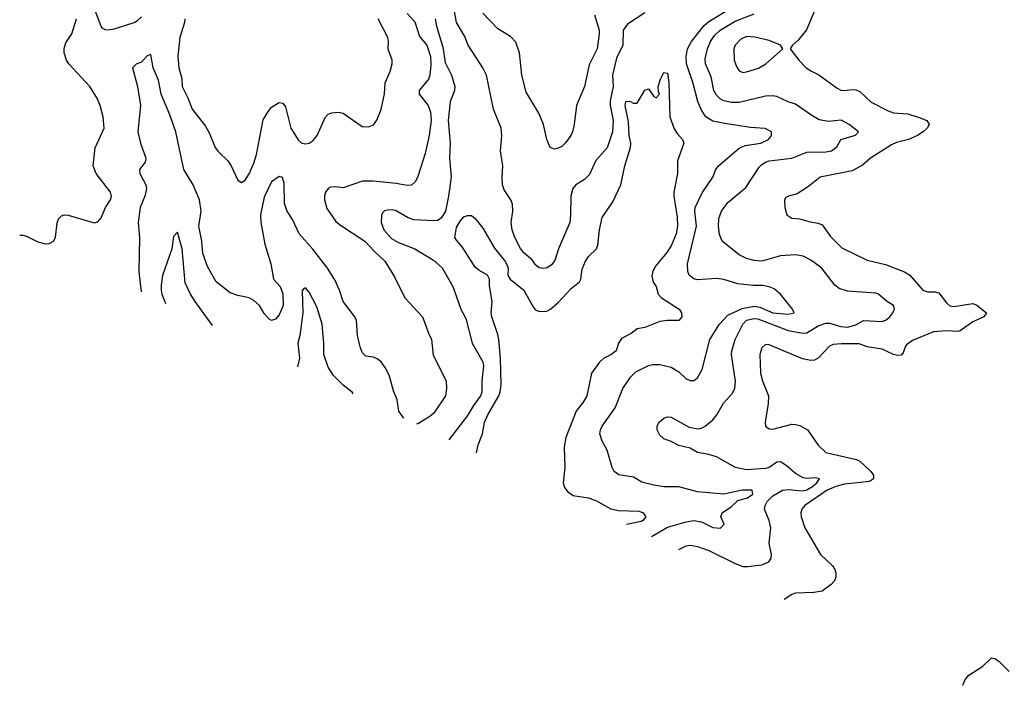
# Model space of a CAD drawing. Header units: inches. Extents: x 2057696 to 2160536, y 827480 to 1016834.
# Tile 60 of 256: x 2112333 to 2117557, y 834496 to 838025. Entities that reach past the tile are written whole.
import ezdxf

# ---------------------------------------------------------------- set-up
doc = ezdxf.new("R2010")
doc.units = ezdxf.units.IN
doc.header["$MEASUREMENT"] = 0
doc.layers.add('C1813', color=7, linetype='Continuous')

msp = doc.modelspace()

# ---------------------------------------------------------------- linework, layer by layer
at = {"layer": 'C1813', "color": 5}
for points, elevation in [([(2115650, 838061.9), (2115558.3, 838001.7), (2115535.9, 837970), (2115532.6, 837890), (2115499.7, 837820.3), (2115479.3, 837730), (2115482.6, 837670), (2115466.2, 837593.8), (2115465.4, 837570), (2115482.9, 837490), (2115478.4, 837430), (2115450, 837345.3), (2115390, 837278.7), (2115356.1, 837203.9), (2115330, 837177.8), (2115284.4, 837150), (2115267.9, 837130), (2115256.8, 837090), (2115256.5, 836990), (2115251.4, 836950), (2115192.2, 836810), (2115171.8, 836748.2), (2115155.7, 836724.3), (2115131.4, 836708.6), (2115110, 836705.6), (2115090, 836708.8), (2115070, 836724.7), (2115051.7, 836751.7), (2115010, 836786.8), (2114990, 836811), (2114959.6, 836870), (2114946.9, 836910), (2114941.2, 836950), (2114949.2, 837010), (2114947.3, 837047.3), (2114938.3, 837070), (2114903.1, 837123.1), (2114894.7, 837150), (2114892.7, 837190), (2114897.4, 837250), (2114883.5, 837330), (2114892.2, 837410), (2114888.3, 837450), (2114847.9, 837550), (2114810, 837730.4), (2114790, 837770.4), (2114712.1, 837890), (2114695.1, 837935.1), (2114650.1, 838010), (2114623.2, 838170)], 340), ([(2116573.4, 838126.6), (2116508.5, 837971.5), (2116463.9, 837916.1), (2116434, 837890), (2116421, 837870), (2116466.7, 837810), (2116505.3, 837770), (2116530, 837752.9), (2116572.8, 837732.9), (2116670, 837661.1), (2116690, 837651.9), (2116710, 837648.9), (2116750, 837655.2), (2116770, 837653.8), (2116790, 837644.5), (2116850, 837587.6), (2116941.2, 837541.2), (2116970, 837531.1), (2117045.4, 837525.4), (2117106.3, 837506.3), (2117146.8, 837490), (2117158.4, 837470), (2117148.2, 837450), (2117127.2, 837430), (2117096, 837410), (2117049.6, 837390.4), (2116985.9, 837374.1), (2116958.8, 837361.2), (2116847.7, 837290), (2116805.6, 837254.4), (2116750, 837223.1), (2116580.7, 837190), (2116518.9, 837141.1), (2116458.3, 837101.7), (2116412, 837090), (2116398, 837082), (2116390.8, 837070), (2116393, 837030), (2116403.7, 836990), (2116430, 836972.4), (2116470, 836968.8), (2116527.5, 836952.5), (2116570, 836946.7), (2116590, 836937.6), (2116634.7, 836874.7), (2116696, 836816), (2116829.3, 836749.4), (2116926.3, 836726.2), (2117028.1, 836688.1), (2117055.8, 836670), (2117124.9, 836590), (2117150, 836581.3), (2117190, 836582.8), (2117210, 836577.4), (2117250, 836524.4), (2117268.6, 836508.6), (2117290, 836504.8), (2117390, 836519.8), (2117411.3, 836511.3), (2117463.1, 836470), (2117448.9, 836450), (2117390, 836423.2), (2117323.9, 836376.1), (2117310, 836371.2), (2117250, 836376), (2117181.6, 836370), (2117070, 836323.4), (2117039.1, 836300.9), (2117030.8, 836290), (2117020.6, 836259.4), (2117010, 836246.8), (2116990, 836244.8), (2116970, 836249.8), (2116910, 836277.5), (2116830, 836289.8), (2116786.5, 836306.5), (2116692.8, 836307.1), (2116650, 836302), (2116630, 836293.5), (2116570, 836229.7), (2116550, 836219.8), (2116530, 836217.8), (2116486.1, 836226.2), (2116310, 836301.8), (2116290, 836303.1), (2116270, 836284.5), (2116260.2, 836250), (2116264.5, 836150), (2116275, 836110), (2116306.9, 836030), (2116305.2, 835990), (2116288.5, 835890), (2116290.7, 835870), (2116310, 835855.5), (2116330, 835853.7), (2116430, 835879.6), (2116450, 835879.5), (2116472.8, 835872.8), (2116513.4, 835850), (2116569, 835769), (2116610, 835730.4), (2116773, 835692.9), (2116790, 835683.5), (2116849.1, 835630), (2116862.8, 835610), (2116863.7, 835590), (2116842.7, 835577.2), (2116710, 835563.2), (2116662.8, 835550), (2116617.1, 835530), (2116499, 835450), (2116483.2, 835430), (2116478.3, 835410), (2116479.6, 835390), (2116498.3, 835330), (2116582.9, 835190), (2116644.9, 835130), (2116658.3, 835110), (2116664.2, 835090), (2116663.1, 835070), (2116656.4, 835050), (2116639.5, 835030), (2116590, 834995.3), (2116547.2, 834987.2), (2116450, 834984.2), (2116430, 834976.9), (2116389.4, 834951.3)], 380), ([(2112730, 838080.2), (2112764.3, 837990), (2112770, 837981.6), (2112790, 837970.2), (2112830, 837975.1), (2112940.5, 838010), (2112959.3, 838020.7), (2112979.8, 838040.3)], 380), ([(2114390, 838058.3), (2114430, 838012.8), (2114455.4, 837935.4), (2114492.7, 837890), (2114513.8, 837830), (2114514.7, 837785.3), (2114509, 837730), (2114502.5, 837710), (2114452.1, 837650), (2114452.9, 837630), (2114500.3, 837570), (2114513.7, 837533.7), (2114516.3, 837490), (2114506, 837410), (2114484.9, 837315.1), (2114446.2, 837193.8), (2114433.5, 837166.5), (2114412.5, 837147.5), (2114390, 837145.7), (2114330, 837156.9), (2114208.8, 837168.8), (2114151.7, 837168.2), (2114050, 837134), (2114010, 837139.5), (2113982.7, 837137.3), (2113970, 837130.4), (2113956.4, 837110), (2113949.8, 837090.2), (2113949.8, 837070), (2113963.7, 837023.7), (2114010, 836955.6), (2114034.7, 836934.7), (2114165.4, 836850), (2114215.2, 836795.2), (2114270, 836744.7), (2114321.6, 836661.6), (2114376.9, 836550), (2114469.9, 836449.9), (2114502, 836362), (2114518.3, 836330), (2114526.7, 836246.7), (2114595.8, 836110), (2114598.3, 836070), (2114592.3, 836030), (2114530, 835939.6), (2114510, 835921.5), (2114450, 835883.1), (2114438.6, 835879.7)], 360), ([(2115383.1, 838050), (2115407.3, 837970), (2115408.4, 837950), (2115396.4, 837870), (2115355.3, 837784.7), (2115329.8, 837670), (2115287.3, 837570), (2115276, 837470), (2115265.7, 837430), (2115257.3, 837410), (2115230, 837372.2), (2115210, 837352.4), (2115190, 837343.1), (2115170, 837338), (2115147, 837347), (2115130.2, 837390.2), (2115111.7, 837470), (2115088.4, 837530), (2115020.3, 837640.3), (2114997.2, 837730), (2114985.2, 837850), (2114965.7, 837905.7), (2114936.6, 837936.6), (2114870, 837976.9), (2114790, 838060.3)], 360), ([(2115685.2, 835285.7), (2115770, 835333.5), (2115870, 835362.7), (2115910, 835369.2), (2115950, 835362.7), (2116010, 835332.2), (2116051.7, 835328.3), (2116071.6, 835350), (2116052.4, 835390), (2116060.8, 835410), (2116110, 835444.7), (2116144.1, 835475.9), (2116195.2, 835490), (2116222.2, 835510), (2116218.8, 835530), (2116211.3, 835531.3), (2116166, 835530), (2116069, 835509), (2115930, 835522.2), (2115830, 835547.6), (2115750, 835548.8), (2115697.3, 835557.3), (2115633.7, 835573.7), (2115590, 835598.8), (2115511.7, 835611.7), (2115488, 835630), (2115476.4, 835650), (2115450, 835742.8), (2115424, 835790), (2115411.5, 835830), (2115414, 835850), (2115423.6, 835870), (2115493.2, 835966.8), (2115532.9, 836070), (2115573.4, 836130), (2115601.9, 836158.1), (2115670, 836192.1), (2115690, 836197.2), (2115730, 836197.6), (2115790, 836181.8), (2115830, 836158.2), (2115870, 836121), (2115890, 836111.1), (2115910, 836111.2), (2115930, 836126), (2115954.4, 836170), (2115994.4, 836330), (2116045.7, 836410), (2116090, 836457.5), (2116167, 836493), (2116230, 836506.9), (2116260.9, 836500.9), (2116330, 836469.9), (2116410, 836462.9), (2116442.8, 836470), (2116433, 836490), (2116370.3, 836570.3), (2116337.1, 836597.1), (2116309.3, 836609.3), (2116275.7, 836615.7), (2116224.8, 836615.2), (2116143.7, 836623.7), (2116070, 836647.5), (2116030, 836653.5), (2115930, 836646.5), (2115910, 836650.3), (2115884.9, 836670), (2115878.5, 836690), (2115876.9, 836730), (2115923.4, 836930), (2115915.1, 837010), (2115917.7, 837030), (2115953.7, 837106.3), (2116011.4, 837190), (2116026.3, 837230), (2116041.1, 837250), (2116150, 837344.3), (2116181.9, 837358.1), (2116264.9, 837370), (2116306.4, 837390), (2116322.4, 837410), (2116321.6, 837430), (2116288.2, 837448.2), (2116210, 837453.8), (2116074.1, 837474.1), (2116010, 837487.3), (2115973.8, 837510), (2115950, 837545.8), (2115931.5, 837591.5), (2115907.2, 837687.2), (2115871.5, 837790), (2115868.7, 837830), (2115876.9, 837870), (2115896.8, 837910), (2115965.6, 837994.4), (2115990, 838014.4), (2116110.8, 838090)], 340), ([(2115830.6, 835216.5), (2115870, 835235), (2115890, 835238.7), (2115930, 835231.2), (2115989.7, 835210), (2116130, 835141.7), (2116170, 835126.5), (2116194.6, 835125.4), (2116270, 835134.7), (2116307.3, 835150), (2116320.4, 835170), (2116321.3, 835190), (2116310.2, 835250), (2116318.4, 835330), (2116310.1, 835370), (2116284.4, 835430), (2116288.2, 835450), (2116299.5, 835470), (2116330, 835499.9), (2116380.3, 835530), (2116410, 835534.1), (2116487.2, 835527.2), (2116510, 835533.1), (2116539.2, 835550), (2116561.8, 835570), (2116576, 835590), (2116556.2, 835596.2), (2116510, 835592.8), (2116490, 835596.2), (2116450, 835618.4), (2116400.7, 835660.7), (2116370, 835680.6), (2116350, 835679.7), (2116310, 835650.1), (2116290, 835645.7), (2116190, 835637.7), (2116130.6, 835650), (2116030, 835707.2), (2115990, 835720.3), (2115930.3, 835730.3), (2115890, 835753.4), (2115830, 835766.7), (2115790, 835788.2), (2115750, 835803), (2115730, 835822.8), (2115716.3, 835850), (2115716.3, 835870), (2115724.9, 835890), (2115750, 835912.3), (2115770, 835919.5), (2115790, 835917.6), (2115884.6, 835864.6), (2115930, 835855.1), (2115950, 835858.7), (2115970, 835869.6), (2116010, 835904.2), (2116031.4, 835930), (2116067.5, 835992.5), (2116114.6, 836045.4), (2116127.9, 836072.1), (2116130.9, 836109.1), (2116110.2, 836249.8), (2116111, 836270), (2116129.4, 836330), (2116169.4, 836410), (2116190, 836431.8), (2116230, 836441), (2116250, 836439.7), (2116410, 836377.4), (2116490, 836363.4), (2116510, 836364.5), (2116570, 836401.3), (2116610, 836416.2), (2116630, 836416.6), (2116690, 836397.6), (2116725.6, 836394.4), (2116770, 836406.3), (2116810.7, 836429.3), (2116910, 836425.2), (2116930, 836432.9), (2116949.3, 836450), (2116966.3, 836470), (2116974.8, 836490), (2116970.1, 836510.1), (2116932.8, 836532.8), (2116890.1, 836570.1), (2116875.8, 836575.8), (2116725.9, 836585.9), (2116680.3, 836600.3), (2116658, 836618), (2116586.5, 836710), (2116530.3, 836750), (2116490, 836771.6), (2116450, 836777.4), (2116370, 836772.4), (2116270, 836744.6), (2116230, 836747.8), (2116190, 836758.4), (2116150, 836778.6), (2116060.8, 836850), (2116045.5, 836885.5), (2116040.1, 836930), (2116042.4, 836970), (2116056.3, 837010), (2116090, 837054.8), (2116185.5, 837134.5), (2116256.3, 837243.7), (2116270, 837257.7), (2116289.7, 837270.3), (2116310, 837276.4), (2116429.2, 837290.8), (2116510, 837321.9), (2116610, 837324.8), (2116640.4, 837330), (2116669.1, 837350), (2116690, 837389.6), (2116768, 837412), (2116784, 837430), (2116734, 837470), (2116691.7, 837491.7), (2116624.3, 837484.3), (2116574.5, 837494.5), (2116536.3, 837516.3), (2116450, 837577.8), (2116410, 837590.2), (2116350, 837617.3), (2116330, 837621.3), (2116290, 837619.7), (2116150, 837585.5), (2116110, 837585.3), (2116070, 837595.5), (2116050, 837606.1), (2116030, 837625), (2116015.9, 837650), (2116001.5, 837721.5), (2115972.3, 837790), (2115970, 837818), (2115981.8, 837870), (2115999.3, 837910), (2116019.8, 837940.2), (2116050, 837969.3), (2116130, 838017.8), (2116230, 838055.9)], 360), ([(2112333.4, 836883.2), (2112350, 836882.6), (2112370, 836877), (2112430, 836847), (2112470, 836837.1), (2112490, 836839.1), (2112513.2, 836850), (2112522.7, 836870), (2112531.9, 836948.1), (2112541.2, 836970), (2112555.1, 836984.9), (2112569.6, 836990.4), (2112590, 836988.4), (2112710, 836953.1), (2112730, 836948.7), (2112747.7, 836952.3), (2112765.7, 836974.3), (2112788.4, 837030), (2112814.7, 837070), (2112819.7, 837090), (2112814.7, 837110), (2112738.9, 837210), (2112723.7, 837250), (2112734.5, 837345.5), (2112781.3, 837450), (2112775.7, 837510), (2112760.7, 837570), (2112745.4, 837605.4), (2112705, 837670), (2112594.6, 837790), (2112582.6, 837810), (2112570, 837849.2), (2112570, 837872), (2112577.7, 837902.3), (2112610.8, 837949.2), (2112635, 838030)], 380), ([(2113209.5, 838030), (2113208.1, 838010), (2113182.4, 837930), (2113172, 837832.1), (2113178, 837770), (2113193.7, 837713.7), (2113195.2, 837670), (2113225.8, 837610), (2113248, 837550), (2113319.9, 837459.9), (2113340.9, 837420.9), (2113370, 837347.7), (2113385.9, 837325.9), (2113436.9, 837276.9), (2113455.8, 837250), (2113490, 837174.8), (2113510, 837162), (2113530, 837174), (2113550, 837207.7), (2113575.5, 837264.5), (2113589.8, 837310.2), (2113625.7, 837494.3), (2113645.5, 837530), (2113670, 837560.9), (2113710, 837585.7), (2113730, 837582.4), (2113743.5, 837563.5), (2113772.7, 837450), (2113810, 837388.2), (2113830.4, 837370.4), (2113850, 837366), (2113870, 837370.4), (2113890, 837384.4), (2113911.1, 837410), (2113953.8, 837506.2), (2113970, 837523.1), (2113990, 837530.4), (2114024.8, 837535.2), (2114050, 837528.6), (2114150, 837458.4), (2114183.9, 837456.1), (2114210, 837467.7), (2114228.1, 837491.9), (2114251.4, 837548.6), (2114268.5, 837631.4), (2114271.9, 837690), (2114299.8, 837750), (2114309.8, 837790), (2114309.7, 837810), (2114288.2, 837868.2), (2114290.8, 837910), (2114286.8, 837930), (2114234.4, 838030)], 380), ([(2114537.3, 838030), (2114544.9, 837990), (2114578.5, 837878.5), (2114590, 837797.2), (2114624, 837730), (2114642.7, 837670), (2114639.9, 837650), (2114617.4, 837590), (2114607.1, 837490), (2114617.8, 837370), (2114614.6, 837290), (2114622.5, 837190), (2114609, 837090), (2114592.2, 837010), (2114570, 836972.1), (2114550, 836960.9), (2114530, 836958), (2114423.9, 836963.9), (2114395, 836975), (2114330, 837011.8), (2114310, 837016.5), (2114284.4, 837015.6), (2114268.8, 837011.2), (2114259.1, 837000.9), (2114253.2, 836986.8), (2114251.6, 836950), (2114266.1, 836910), (2114305.5, 836865.5), (2114343.8, 836843.8), (2114430, 836810.4), (2114529.7, 836750), (2114574.7, 836710), (2114631.9, 836610), (2114674.7, 836490), (2114700.6, 836440.6), (2114733.1, 836310), (2114790, 836211.2), (2114794.1, 836190), (2114784.4, 836110), (2114784.5, 836050), (2114778.8, 836030), (2114741, 835979), (2114710, 835927.2), (2114610, 835798)], 340), ([(2114371.6, 835911.6), (2114370, 835913.4), (2114344.9, 835950), (2114335.2, 836010), (2114316.4, 836056.4), (2114295.6, 836135.6), (2114276.2, 836176.2), (2114250.8, 836210.8), (2114230, 836227.6), (2114210, 836235.6), (2114170, 836240.4), (2114150, 836260.7), (2114138.9, 836290), (2114126, 836350), (2114119.6, 836430), (2114111.5, 836450), (2114050.3, 836530), (2114030.2, 836590), (2114004.8, 836644.8), (2113967.3, 836707.3), (2113888.1, 836808.1), (2113816.5, 836890), (2113781.7, 836961.7), (2113750, 837014), (2113739, 837050), (2113737.1, 837157.1), (2113728.1, 837188.1), (2113710, 837192.7), (2113670, 837165.7), (2113630, 837083.1), (2113610.4, 836989.6), (2113612.7, 836950), (2113634.7, 836834.7), (2113666.6, 836730), (2113679.8, 836650), (2113715.7, 836610), (2113728.8, 836571.2), (2113732, 836510), (2113710, 836460.5), (2113690, 836436.3), (2113670, 836430.6), (2113656.7, 836436.7), (2113630, 836467.7), (2113604.9, 836510), (2113576.4, 836536.4), (2113550.2, 836550.2), (2113490, 836562.4), (2113450, 836576.5), (2113375.8, 836635.8), (2113330, 836715.8), (2113305.1, 836785.1), (2113299, 836850), (2113284.7, 836930), (2113296.4, 837010), (2113288.2, 837070), (2113254.5, 837150), (2113203.6, 837230), (2113161, 837430), (2113130, 837520.9), (2113084.2, 837630), (2113070, 837704.4), (2113042, 837770), (2113030, 837841), (2113010, 837832.4), (2112980.5, 837799.5), (2112951.6, 837788.4), (2112932.7, 837770), (2112959.3, 837670), (2112973.6, 837570), (2112960.3, 837430), (2112974, 837370), (2113002.9, 837290), (2112999.8, 837270), (2112968.7, 837230), (2112971.6, 837210), (2113002.5, 837150), (2113005.3, 837130), (2112998.2, 837090), (2112973.2, 837030), (2112962.2, 836950), (2112968.2, 836868.2), (2112965.4, 836690), (2112977, 836581.3)], 360), ([(2114756.8, 835728.1), (2114765, 835770), (2114788.2, 835830), (2114799.1, 835890), (2114817.2, 835930), (2114875.1, 836030), (2114883, 836050), (2114888, 836090), (2114884.3, 836230), (2114874.7, 836330), (2114870, 836355.6), (2114838, 836450), (2114835.4, 836470), (2114840.2, 836530), (2114826.2, 836613.8), (2114825.4, 836650), (2114816.2, 836670), (2114770, 836696.5), (2114750, 836713.1), (2114680.9, 836821), (2114650, 836855.6), (2114642.4, 836870), (2114650, 836922.8), (2114670, 836956.3), (2114690, 836979.1), (2114710, 836986.8), (2114730, 836986.8), (2114750, 836970.8), (2114790, 836919.1), (2114853, 836813), (2114910, 836741.1), (2114925.2, 836710), (2114923.7, 836670), (2114935.6, 836650), (2115007.9, 836590), (2115058.7, 836498.7), (2115070, 836486), (2115090, 836477.3), (2115130, 836479.1), (2115150, 836490.2), (2115190, 836525.2), (2115259.7, 836600.4), (2115304.1, 836635.9), (2115310.7, 836649.4), (2115317.3, 836702.7), (2115334.8, 836745.2), (2115350.5, 836769.5), (2115393, 836810), (2115401, 836830), (2115410, 836911), (2115424.4, 836975.6), (2115480.6, 837059.4), (2115522.6, 837150), (2115544.2, 837250), (2115573.5, 837346.5), (2115575.8, 837370), (2115567.7, 837410), (2115563.3, 837483.3), (2115546, 837570), (2115550, 837590.8), (2115570, 837592), (2115590, 837582), (2115610, 837582), (2115650, 837652), (2115670, 837658), (2115698, 837618), (2115710, 837611.3), (2115728.7, 837630), (2115723.2, 837643.2), (2115721.6, 837670), (2115732.6, 837710), (2115750, 837744), (2115770, 837741), (2115777.7, 837690), (2115783.2, 837510), (2115805.4, 837445.4), (2115821.1, 837421.1), (2115850.6, 837390), (2115857.1, 837370), (2115824.1, 837276), (2115823.2, 837210), (2115803.8, 837110), (2115803.5, 837090), (2115821.9, 836978.1), (2115822.5, 836930), (2115816.4, 836890), (2115790, 836825.3), (2115767, 836790), (2115704.2, 836715.7), (2115691.8, 836690), (2115686.7, 836666.7), (2115694.1, 836634.1), (2115710.3, 836610), (2115721.1, 836570), (2115739.3, 836550), (2115832.2, 836490), (2115843.7, 836470), (2115846.4, 836450), (2115830, 836429.7), (2115770, 836429.8), (2115730, 836424.7), (2115650, 836392.6), (2115610, 836385.1), (2115578.3, 836361.7), (2115525.6, 836334.4), (2115511, 836310), (2115497.7, 836270), (2115470, 836248.2), (2115430, 836228.4), (2115410, 836209.8), (2115367.9, 836150), (2115342.1, 836030), (2115323.6, 835996.4), (2115285.9, 835950), (2115231.8, 835810), (2115222.3, 835757.7), (2115225.2, 835650), (2115216.1, 835570), (2115224.1, 835544), (2115241.1, 835521.1), (2115270, 835502.6), (2115350, 835489.3), (2115390, 835476.3), (2115470, 835431.1), (2115510, 835423.4), (2115620, 835420), (2115641.1, 835410), (2115654.7, 835390), (2115640.2, 835370), (2115630, 835364.8), (2115552.5, 835349)], 320), ([(2113356.7, 836403.2), (2113264.2, 836530), (2113238.9, 836570), (2113211.1, 836630), (2113195.9, 836810), (2113170, 836898), (2113150, 836876), (2113140.5, 836810), (2113091.8, 836668.2), (2113083.4, 836616.6), (2113084.1, 836590), (2113087.8, 836570), (2113107.6, 836520.1)], 340), ([(2114101.9, 836041.6), (2114097.2, 836050), (2114050, 836087.1), (2113998.5, 836138.5), (2113970, 836182), (2113947.3, 836250), (2113947.8, 836310), (2113937.4, 836410), (2113910, 836503), (2113870, 836580.5), (2113850, 836603), (2113840.1, 836599.9), (2113832.1, 836587.9), (2113835.8, 836470), (2113818.8, 836350), (2113809.1, 836310), (2113817.8, 836230), (2113808, 836183.8)], 340), ([(2117336.7, 834496), (2117350, 834526), (2117369.7, 834550), (2117443.2, 834596.8), (2117490, 834641.6), (2117510, 834636.4), (2117530, 834622), (2117583.1, 834570)], 380)]:
    msp.add_lwpolyline(points, dxfattribs=dict(at, elevation=elevation))
at = {"layer": 'C1813', "color": 5, "elevation": 380}
msp.add_lwpolyline([(2116190, 837935.5), (2116159.1, 837921), (2116129.2, 837890), (2116122.6, 837870), (2116124.1, 837810), (2116136.2, 837776.2), (2116150, 837753.7), (2116170, 837745.5), (2116190, 837748.1), (2116252.7, 837767.3), (2116292.4, 837790), (2116382, 837870), (2116369, 837890), (2116310, 837914.5), (2116232.9, 837932.9)], close=True, dxfattribs=at)

doc.saveas('drawing.dxf')
